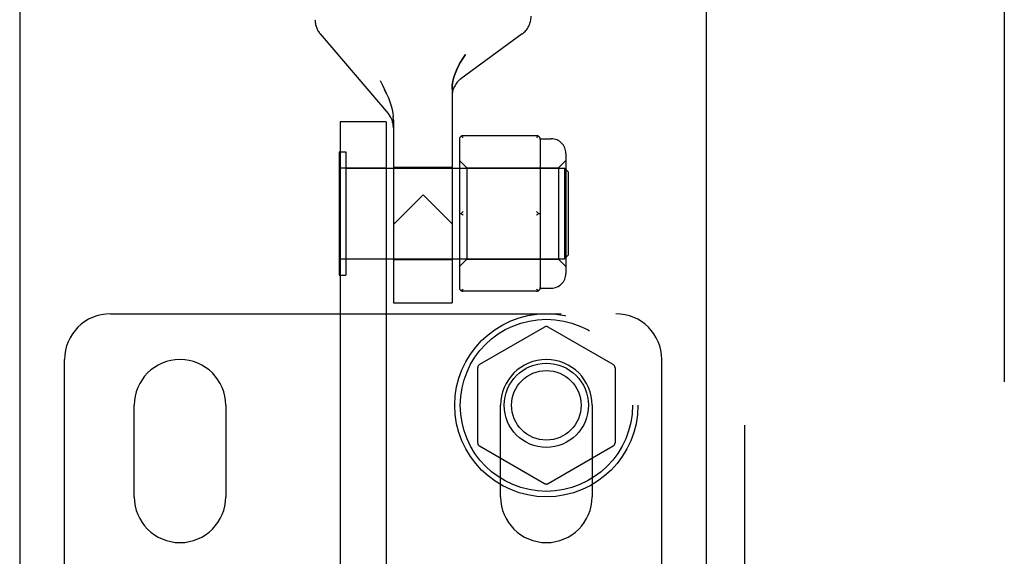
# Model space of a CAD drawing. Header units: inches. Extents: x 0 to 224, y 0 to 145.
# Tile 35 of 89: x 75.96 to 78.64, y 54.66 to 56.13. Entities that reach past the tile are written whole.
import ezdxf

# ---------------------------------------------------------------- set-up
doc = ezdxf.new("R2010")
doc.units = ezdxf.units.IN
doc.header["$LTSCALE"] = 12.302632
doc.header["$MEASUREMENT"] = 0
doc.linetypes.add('HIDDEN', pattern=[0.2, 0.1, -0.1])
for name, color, linetype in [('DEFAULT_2', 8, 'HIDDEN'), ('DOOR_2_ASSEMBLY', 7, 'CONTINUOUS'), ('DOOR_3_ASSEMBLY', 7, 'CONTINUOUS')]:
    doc.layers.add(name, color=color, linetype=linetype)

msp = doc.modelspace()

# ---------------------------------------------------------------- linework, layer by layer
at = {"layer": 'DEFAULT_2', "color": 8, "linetype": 'HIDDEN'}
for p, q in [((78.6439, 83.4355), (78.6439, 22.4655)), ((76.7767, 56.0899), (76.962, 55.8723)), ((77.3278, 56.0897), (77.1609, 55.9675)), ((76.9402, 55.9625), (76.9466, 55.9501)), ((76.9579, 55.9264), (76.9525, 55.9381)), ((77.1364, 55.9393), (77.1364, 55.3555)), ((76.9579, 55.9264), (76.9627, 55.9151)), ((76.9626, 55.9152), (76.9668, 55.9042)), ((76.9667, 55.9042), (76.9702, 55.8936)), ((76.9702, 55.8937), (76.9729, 55.8834)), ((76.9728, 55.8836), (76.9748, 55.8736)), ((76.9748, 55.8737), (76.976, 55.864)), ((76.8314, 55.8495), (76.8314, 50.5995)), ((76.9564, 55.8495), (76.8314, 55.8495)), ((76.9564, 55.8495), (76.9564, 50.5995)), ((76.9764, 55.8546), (76.976, 55.8641)), ((76.9764, 55.8546), (76.9764, 55.3555)), ((77.1564, 55.8017), (77.1564, 55.3973)), ((77.3674, 55.8117), (77.1664, 55.8117)), ((77.3772, 55.8035), (77.4074, 55.8035)), ((77.3774, 55.8017), (77.3774, 55.7242)), ((76.8284, 55.768), (76.8284, 55.431)), ((76.8284, 55.768), (76.8464, 55.768)), ((76.8464, 55.768), (76.8464, 55.431)), ((77.1564, 55.7445), (77.1764, 55.7245)), ((77.4274, 55.7245), (77.4474, 55.7445)), ((77.4474, 55.7635), (77.4474, 55.4355)), ((76.8314, 55.7245), (76.9564, 55.7245)), ((76.8464, 55.7235), (77.4434, 55.7235)), ((76.9764, 55.7255), (77.1364, 55.7255)), ((77.1764, 55.7245), (77.1764, 55.4745)), ((77.1764, 55.7245), (77.4274, 55.7245)), ((77.4274, 55.7245), (77.4274, 55.4745)), ((77.4434, 55.7235), (77.4434, 55.4755)), ((77.4534, 55.7135), (77.4434, 55.7235)), ((77.4534, 55.7135), (77.4534, 55.4855)), ((77.3774, 55.677), (77.3774, 55.522)), ((77.0574, 55.6505), (76.9764, 55.5695)), ((77.0574, 55.6505), (77.1364, 55.5715)), ((77.1564, 55.5995), (77.1614, 55.5995)), ((77.3724, 55.5995), (77.3774, 55.5995)), ((76.9564, 55.4745), (76.8314, 55.4745)), ((76.8464, 55.4755), (77.4434, 55.4755)), ((76.9764, 55.4735), (77.1364, 55.4735)), ((77.1564, 55.4545), (77.1764, 55.4745)), ((77.1764, 55.4745), (77.4274, 55.4745)), ((77.3774, 55.4748), (77.3774, 55.3973)), ((77.4274, 55.4745), (77.4474, 55.4545)), ((77.4534, 55.4855), (77.4434, 55.4755)), ((76.8284, 55.431), (76.8464, 55.431)), ((77.3772, 55.3955), (77.4074, 55.3955)), ((77.3674, 55.3873), (77.1664, 55.3873)), ((76.9764, 55.3555), (77.1364, 55.3555)), ((76.2039, 55.3255), (77.5839, 55.3255)), ((77.3889, 55.2891), (77.2114, 55.1866)), ((77.5764, 55.1866), (77.3989, 55.2891)), ((76.0789, 54.3517), (76.0789, 55.2005)), ((77.2064, 55.178), (77.2064, 54.973)), ((77.5814, 55.178), (77.5814, 54.973)), ((77.7089, 54.3517), (77.7089, 55.2005)), ((76.2689, 54.8255), (76.2689, 55.0755)), ((76.5189, 55.0755), (76.5189, 54.8255)), ((77.2689, 54.8255), (77.2689, 55.0755)), ((77.5189, 55.0755), (77.5189, 54.8255)), ((77.2114, 54.9644), (77.3889, 54.8619)), ((77.3989, 54.8619), (77.5764, 54.9644))]:
    msp.add_line(p, q, dxfattribs=at)
for points in [[(77.1364, 55.9393), (77.1369, 55.9499), (77.1387, 55.9608), (77.1415, 55.9721), (77.1456, 55.9837), (77.1508, 55.9956), (77.1571, 56.0078), (77.1645, 56.0204), (77.1729, 56.0334)], [(77.1729, 56.0334), (77.166, 56.0228), (77.1598, 56.0125), (77.1544, 56.0026), (77.1496, 55.993), (77.1455, 55.9835), (77.1422, 55.9743), (77.1396, 55.9651), (77.1378, 55.9562), (77.1367, 55.9476), (77.1364, 55.9393)], [(76.9466, 55.9501), (76.9525, 55.9381), (76.9579, 55.9264)], [(77.1664, 55.8067), (77.1655, 55.8074), (77.1647, 55.8081), (77.1638, 55.8087), (77.163, 55.8093), (77.1622, 55.8099), (77.1614, 55.8103)], [(77.3724, 55.8103), (77.3716, 55.8099), (77.3708, 55.8093), (77.3699, 55.8087), (77.3691, 55.8081), (77.3682, 55.8074), (77.3674, 55.8067)], [(77.3774, 55.7242), (77.3773, 55.7169), (77.3772, 55.7094), (77.3772, 55.7015), (77.3772, 55.6934), (77.3773, 55.6853), (77.3774, 55.677)], [(77.1664, 55.6045), (77.1655, 55.6038), (77.1647, 55.603), (77.1638, 55.6021), (77.163, 55.6013), (77.1622, 55.6004), (77.1614, 55.5995)], [(77.3699, 55.6021), (77.3691, 55.603), (77.3682, 55.6038), (77.3674, 55.6045)], [(77.1614, 55.5995), (77.1622, 55.5986), (77.163, 55.5977), (77.1638, 55.5969)], [(77.1664, 55.5945), (77.1655, 55.5953), (77.1647, 55.5961), (77.1638, 55.5969)], [(77.3724, 55.5995), (77.3716, 55.5986), (77.3708, 55.5977), (77.3699, 55.5969), (77.3691, 55.5961), (77.3682, 55.5953), (77.3674, 55.5945)], [(77.3699, 55.6021), (77.3708, 55.6013), (77.3716, 55.6004), (77.3724, 55.5995)], [(77.3774, 55.522), (77.3773, 55.5137), (77.3772, 55.5056), (77.3772, 55.4975), (77.3772, 55.4896), (77.3773, 55.4821), (77.3774, 55.4748)], [(77.1664, 55.3923), (77.1655, 55.3916), (77.1647, 55.3909), (77.1638, 55.3903), (77.163, 55.3897), (77.1622, 55.3892), (77.1614, 55.3887)], [(77.3724, 55.3887), (77.3716, 55.3892), (77.3708, 55.3897), (77.3699, 55.3903), (77.3691, 55.3909), (77.3682, 55.3916), (77.3674, 55.3923)]]:
    msp.add_lwpolyline(points, dxfattribs=at)
for radius in [0.25, 0.235, 0.115, 0.095]:
    msp.add_circle((77.3939, 55.0755), radius, dxfattribs=at)
for centre, radius, start, end in [((76.8224, 56.1288), 0.06, 179.9998, 220.4307), ((77.2924, 56.1381), 0.06, 306.2189, 0.0001), ((77.1964, 55.9191), 0.06, 126.2189, 180), ((76.9164, 55.8334), 0.06, 360, 40.431), ((77.1664, 55.8017), 0.01, 90, 180), ((77.3674, 55.8017), 0.01, 0, 90), ((77.4074, 55.7635), 0.04, 0, 90), ((77.4074, 55.4355), 0.04, 270, 360), ((77.1664, 55.3973), 0.01, 180, 270), ((77.3674, 55.3973), 0.01, 270, 360), ((76.2039, 55.2005), 0.125, 90, 180), ((77.5839, 55.2005), 0.125, 0, 90), ((77.3939, 55.2805), 0.01, 60.0037, 119.9986), ((76.3939, 55.0755), 0.125, 0, 180), ((77.2164, 55.178), 0.01, 120.0031, 179.9988), ((77.3939, 55.0755), 0.125, 0, 180), ((77.5714, 55.178), 0.01, 0.0034, 59.9992), ((77.2164, 54.973), 0.01, 180.0034, 239.9992), ((77.5714, 54.973), 0.01, 300.0031, 359.9988), ((77.3939, 54.8705), 0.01, 240.0037, 299.9986), ((76.3939, 54.8255), 0.125, 180, 360), ((77.3939, 54.8255), 0.125, 180, 360)]:
    msp.add_arc(centre, radius, start, end, dxfattribs=at)
at = {"layer": 'DOOR_2_ASSEMBLY', "color": 3, "linetype": 'Continuous'}
msp.add_line((77.8314, 21.8045), (77.8314, 84.0965), dxfattribs=at)
at = {"layer": 'DOOR_2_ASSEMBLY', "color": 8, "linetype": 'HIDDEN'}
msp.add_line((77.9354, 21.8045), (77.9354, 84.0965), dxfattribs=at)
at = {"layer": 'DOOR_3_ASSEMBLY', "color": 3, "linetype": 'Continuous'}
msp.add_line((75.9564, 84.0965), (75.9564, 21.8045), dxfattribs=at)

doc.saveas('drawing.dxf')
